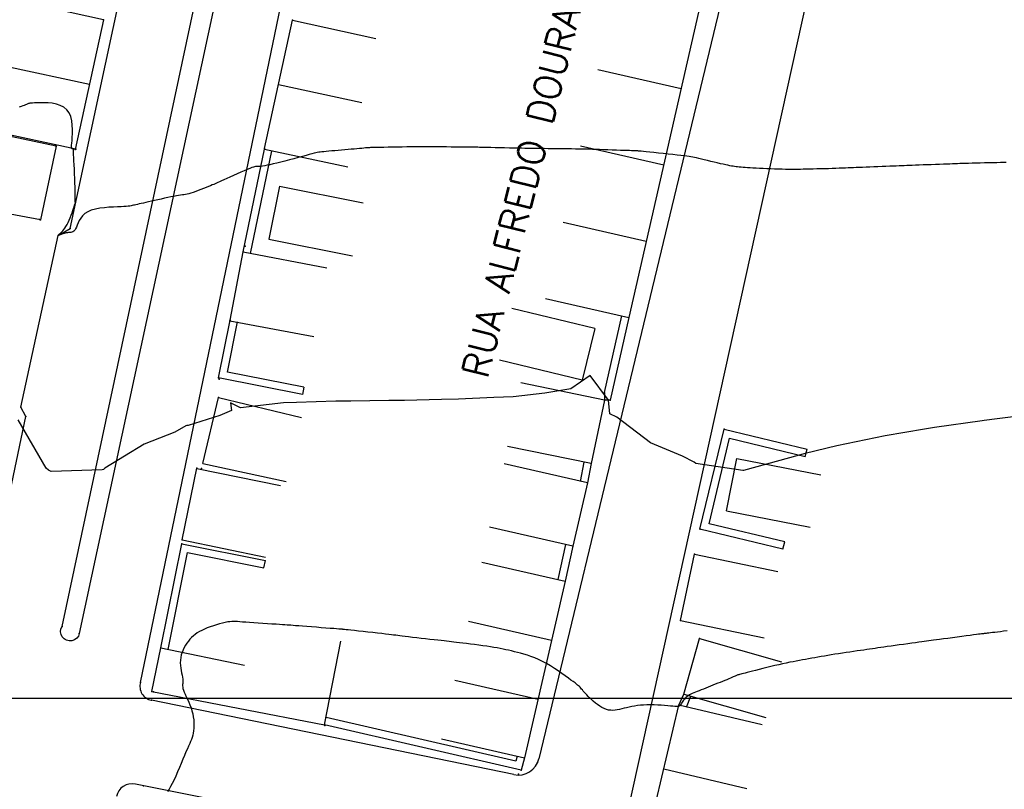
# Model space of a CAD drawing. Header units: millimetres. Extents: x 196436 to 199900, y 8705373 to 8708636.
# Tile 96 of 238: x 197807 to 197899, y 8706491 to 8706564. Entities that reach past the tile are written whole.
import ezdxf
from ezdxf.enums import TextEntityAlignment as Align

# ---------------------------------------------------------------- set-up
doc = ezdxf.new("R2010")
doc.units = ezdxf.units.MM
doc.header["$LTSCALE"] = 5
for name, color, linetype in [('$CURVAS2', 40, 'Continuous'), ('CASA', 6, 'Continuous'), ('MALHA', 9, 'Continuous'), ('MEIO-FIO', 7, 'Continuous'), ('MURO', 9, 'Continuous'), ('TXT_NRUA', 3, 'Continuous')]:
    doc.layers.add(name, color=color, linetype=linetype)
doc.styles.add('GEOSIS', font='ROMANS.SHX')

# ---------------------------------------------------------------- blocks, each defined once
blk = doc.blocks.new('A$C324D1BEE')
at = {"layer": 'CASA'}
for points in [[(8.774, 4.991), (0.902, 6.413)], [(7.872, 0), (8.774, 4.991)], [(7.872, 0), (0, 1.423)]]:
    blk.add_lwpolyline(points, dxfattribs=at)
blk = doc.blocks.new('A$C6160071F')
at = {"layer": 'CASA', "rotation": 179.1179489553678}
blk.add_blockref('A$C324D1BEE', (8.85, 6.399), dxfattribs=at)
blk = doc.blocks.new('A$C6C777A1E')
at = {"layer": 'CASA'}
for points in [[(0, 8), (0, 0)], [(0, 8), (5, 8)], [(5, 8), (5, 0)]]:
    blk.add_lwpolyline(points, dxfattribs=at)
blk = doc.blocks.new('A$C1E2D5F4F')
at = {"layer": 'CASA', "rotation": 282.9407027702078}
blk.add_blockref('A$C6C777A1E', (0, 4.873), dxfattribs=at)
blk = doc.blocks.new('C')
at = {"layer": 'CASA'}
blk.add_lwpolyline([(0, 0), (0, 8)], dxfattribs=at)

msp = doc.modelspace()

# ---------------------------------------------------------------- linework, layer by layer
at = {"layer": '$CURVAS2'}
for points in [[(197899.415, 8706550.24, 701), (197899.165, 8706550.233, 701), (197898.879, 8706550.225, 701), (197898.549, 8706550.217, 701), (197898.183, 8706550.208, 701), (197897.792, 8706550.199, 701), (197897.389, 8706550.19, 701), (197896.984, 8706550.181, 701), (197896.59, 8706550.172, 701), (197896.218, 8706550.163, 701), (197895.879, 8706550.154, 701), (197895.583, 8706550.145, 701), (197895.32, 8706550.137, 701), (197895.081, 8706550.128, 701), (197894.855, 8706550.119, 701), (197894.63, 8706550.111, 701), (197894.395, 8706550.101, 701), (197894.14, 8706550.091, 701), (197893.853, 8706550.08, 701), (197893.527, 8706550.069, 701), (197893.169, 8706550.056, 701), (197892.789, 8706550.044, 701), (197892.396, 8706550.03, 701), (197892.003, 8706550.017, 701), (197891.618, 8706550.004, 701), (197891.251, 8706549.991, 701), (197890.914, 8706549.979, 701), (197890.613, 8706549.968, 701), (197890.342, 8706549.956, 701), (197890.091, 8706549.946, 701), (197889.852, 8706549.935, 701), (197889.614, 8706549.925, 701), (197889.368, 8706549.914, 701), (197889.105, 8706549.902, 701), (197888.816, 8706549.89, 701), (197888.494, 8706549.878, 701), (197888.144, 8706549.864, 701), (197887.775, 8706549.851, 701), (197887.396, 8706549.837, 701), (197887.016, 8706549.822, 701), (197886.642, 8706549.808, 701), (197886.283, 8706549.795, 701), (197885.949, 8706549.781, 701), (197885.644, 8706549.768, 701), (197885.364, 8706549.756, 701), (197885.101, 8706549.744, 701), (197884.847, 8706549.733, 701), (197884.595, 8706549.722, 701), (197884.337, 8706549.711, 701), (197884.065, 8706549.7, 701), (197883.772, 8706549.689, 701), (197883.452, 8706549.678, 701), (197883.11, 8706549.668, 701), (197882.753, 8706549.657, 701), (197882.387, 8706549.646, 701), (197882.021, 8706549.636, 701), (197881.659, 8706549.627, 701), (197881.31, 8706549.618, 701), (197880.981, 8706549.61, 701), (197880.676, 8706549.602, 701), (197880.391, 8706549.595, 701), (197880.119, 8706549.59, 701), (197879.854, 8706549.587, 701), (197879.589, 8706549.585, 701), (197879.318, 8706549.585, 701), (197879.034, 8706549.587, 701), (197878.731, 8706549.592, 701), (197878.404, 8706549.6, 701), (197878.059, 8706549.61, 701), (197877.7, 8706549.622, 701), (197877.337, 8706549.636, 701), (197876.974, 8706549.651, 701), (197876.62, 8706549.667, 701), (197876.28, 8706549.684, 701), (197875.962, 8706549.7, 701), (197875.671, 8706549.716, 701), (197875.406, 8706549.732, 701), (197875.165, 8706549.748, 701), (197874.945, 8706549.763, 701), (197874.745, 8706549.779, 701), (197874.562, 8706549.794, 701), (197874.394, 8706549.81, 701), (197874.238, 8706549.826, 701), (197874.092, 8706549.842, 701), (197873.95, 8706549.86, 701), (197873.808, 8706549.88, 701), (197873.659, 8706549.905, 701), (197873.498, 8706549.934, 701), (197873.319, 8706549.97, 701), (197873.117, 8706550.013, 701), (197872.886, 8706550.065, 701), (197872.622, 8706550.126, 701), (197872.333, 8706550.194, 701), (197872.028, 8706550.268, 701), (197871.717, 8706550.343, 701), (197871.408, 8706550.419, 701), (197871.11, 8706550.491, 701), (197870.835, 8706550.558, 701), (197870.59, 8706550.618, 701), (197870.381, 8706550.667, 701), (197870.198, 8706550.709, 701), (197870.029, 8706550.744, 701), (197869.861, 8706550.775, 701), (197869.68, 8706550.803, 701), (197869.472, 8706550.832, 701), (197869.225, 8706550.862, 701), (197868.926, 8706550.896, 701), (197868.566, 8706550.936, 701), (197868.158, 8706550.979, 701), (197867.718, 8706551.026, 701), (197867.266, 8706551.073, 701), (197866.817, 8706551.12, 701), (197866.39, 8706551.164, 701), (197866.002, 8706551.204, 701), (197865.67, 8706551.237, 701), (197865.408, 8706551.264, 701), (197865.208, 8706551.285, 701), (197865.062, 8706551.299, 701), (197864.958, 8706551.309, 701), (197864.885, 8706551.316, 701), (197864.834, 8706551.319, 701), (197864.794, 8706551.322, 701), (197864.755, 8706551.323, 701), (197864.706, 8706551.325, 701), (197864.641, 8706551.327, 701), (197864.555, 8706551.33, 701), (197864.441, 8706551.334, 701), (197864.295, 8706551.339, 701), (197864.109, 8706551.346, 701), (197863.879, 8706551.354, 701), (197863.598, 8706551.363, 701), (197863.265, 8706551.375, 701), (197862.89, 8706551.388, 701), (197862.49, 8706551.402, 701), (197862.078, 8706551.416, 701), (197861.671, 8706551.43, 701), (197861.284, 8706551.443, 701), (197860.93, 8706551.455, 701), (197860.626, 8706551.465, 701), (197860.381, 8706551.473, 701), (197860.184, 8706551.479, 701), (197860.016, 8706551.484, 701), (197859.861, 8706551.487, 701), (197859.702, 8706551.49, 701), (197859.52, 8706551.493, 701), (197859.3, 8706551.496, 701), (197859.023, 8706551.499, 701), (197858.677, 8706551.503, 701), (197858.277, 8706551.508, 701), (197857.839, 8706551.514, 701), (197857.383, 8706551.52, 701), (197856.926, 8706551.526, 701), (197856.488, 8706551.531, 701), (197856.086, 8706551.537, 701), (197855.739, 8706551.541, 701), (197855.458, 8706551.544, 701), (197855.233, 8706551.547, 701), (197855.045, 8706551.55, 701), (197854.875, 8706551.552, 701), (197854.706, 8706551.555, 701), (197854.519, 8706551.558, 701), (197854.296, 8706551.563, 701), (197854.02, 8706551.569, 701), (197853.677, 8706551.576, 701), (197853.279, 8706551.585, 701), (197852.846, 8706551.595, 701), (197852.393, 8706551.605, 701), (197851.94, 8706551.615, 701), (197851.505, 8706551.624, 701), (197851.104, 8706551.633, 701), (197850.756, 8706551.641, 701), (197850.474, 8706551.647, 701), (197850.244, 8706551.651, 701), (197850.051, 8706551.655, 701), (197849.875, 8706551.658, 701), (197849.7, 8706551.661, 701), (197849.507, 8706551.663, 701), (197849.28, 8706551.666, 701), (197849.001, 8706551.669, 701), (197848.658, 8706551.673, 701), (197848.262, 8706551.677, 701), (197847.831, 8706551.682, 701), (197847.382, 8706551.688, 701), (197846.933, 8706551.693, 701), (197846.501, 8706551.698, 701), (197846.103, 8706551.703, 701), (197845.758, 8706551.707, 701), (197845.476, 8706551.71, 701), (197845.246, 8706551.713, 701), (197845.051, 8706551.714, 701), (197844.872, 8706551.715, 701), (197844.694, 8706551.714, 701), (197844.497, 8706551.713, 701), (197844.266, 8706551.71, 701), (197843.982, 8706551.705, 701), (197843.635, 8706551.699, 701), (197843.235, 8706551.692, 701), (197842.8, 8706551.685, 701), (197842.349, 8706551.677, 701), (197841.898, 8706551.669, 701), (197841.466, 8706551.662, 701), (197841.07, 8706551.655, 701), (197840.728, 8706551.649, 701), (197840.452, 8706551.645, 701), (197840.236, 8706551.642, 701), (197840.066, 8706551.639, 701), (197839.932, 8706551.635, 701), (197839.819, 8706551.631, 701), (197839.717, 8706551.626, 701), (197839.613, 8706551.619, 701), (197839.495, 8706551.609, 701), (197839.353, 8706551.597, 701), (197839.185, 8706551.582, 701), (197838.993, 8706551.564, 701), (197838.779, 8706551.544, 701), (197838.544, 8706551.523, 701), (197838.289, 8706551.499, 701), (197838.016, 8706551.474, 701), (197837.725, 8706551.448, 701), (197837.42, 8706551.421, 701), (197837.106, 8706551.394, 701), (197836.79, 8706551.367, 701), (197836.479, 8706551.34, 701), (197836.182, 8706551.315, 701), (197835.904, 8706551.291, 701), (197835.652, 8706551.269, 701), (197835.435, 8706551.25, 701), (197835.255, 8706551.233, 701), (197835.103, 8706551.216, 701), (197834.967, 8706551.198, 701), (197834.834, 8706551.175, 701), (197834.692, 8706551.145, 701), (197834.527, 8706551.106, 701), (197834.328, 8706551.054, 701), (197834.082, 8706550.988, 701), (197833.779, 8706550.906, 701), (197833.43, 8706550.81, 701), (197833.045, 8706550.706, 701), (197832.637, 8706550.595, 701), (197832.22, 8706550.483, 701), (197831.804, 8706550.374, 701), (197831.404, 8706550.27, 701), (197831.03, 8706550.177, 701), (197830.694, 8706550.097, 701), (197830.395, 8706550.03, 701), (197830.133, 8706549.975, 701), (197829.905, 8706549.932, 701), (197829.71, 8706549.899, 701), (197829.546, 8706549.876, 701), (197829.411, 8706549.862, 701), (197829.305, 8706549.855, 701), (197829.222, 8706549.856, 701), (197829.156, 8706549.859, 701), (197829.095, 8706549.861, 701), (197829.028, 8706549.856, 701), (197828.946, 8706549.841, 701), (197828.838, 8706549.81, 701), (197828.694, 8706549.76, 701), (197828.502, 8706549.686, 701), (197828.257, 8706549.585, 701), (197827.969, 8706549.461, 701), (197827.65, 8706549.322, 701), (197827.314, 8706549.173, 701), (197826.975, 8706549.022, 701), (197826.646, 8706548.873, 701), (197826.34, 8706548.735, 701), (197826.072, 8706548.613, 701), (197825.85, 8706548.511, 701), (197825.668, 8706548.428, 701), (197825.516, 8706548.358, 701), (197825.382, 8706548.298, 701), (197825.257, 8706548.242, 701), (197825.13, 8706548.187, 701), (197824.991, 8706548.127, 701), (197824.828, 8706548.059, 701), (197824.634, 8706547.979, 701), (197824.415, 8706547.889, 701), (197824.177, 8706547.794, 701), (197823.929, 8706547.696, 701), (197823.678, 8706547.6, 701), (197823.432, 8706547.51, 701), (197823.2, 8706547.429, 701), (197822.988, 8706547.36, 701), (197822.802, 8706547.307, 701), (197822.636, 8706547.268, 701), (197822.483, 8706547.237, 701), (197822.334, 8706547.213, 701), (197822.181, 8706547.191, 701), (197822.017, 8706547.168, 701), (197821.833, 8706547.141, 701), (197821.622, 8706547.106, 701), (197821.377, 8706547.061, 701), (197821.103, 8706547.006, 701), (197820.809, 8706546.944, 701), (197820.5, 8706546.877, 701), (197820.186, 8706546.807, 701), (197819.871, 8706546.736, 701), (197819.565, 8706546.667, 701), (197819.275, 8706546.601, 701), (197819.005, 8706546.54, 701), (197818.758, 8706546.485, 701), (197818.532, 8706546.435, 701), (197818.327, 8706546.39, 701), (197818.142, 8706546.348, 701), (197817.976, 8706546.311, 701), (197817.829, 8706546.277, 701), (197817.701, 8706546.246, 701), (197817.588, 8706546.219, 701), (197817.482, 8706546.193, 701), (197817.373, 8706546.171, 701), (197817.251, 8706546.15, 701), (197817.106, 8706546.132, 701), (197816.928, 8706546.116, 701), (197816.706, 8706546.101, 701), (197816.431, 8706546.088, 701), (197816.096, 8706546.075, 701), (197815.714, 8706546.059, 701), (197815.299, 8706546.034, 701), (197814.869, 8706545.997, 701), (197814.439, 8706545.941, 701), (197814.025, 8706545.863, 701), (197813.644, 8706545.758, 701), (197813.311, 8706545.62, 701), (197813.038, 8706545.448, 701), (197812.82, 8706545.248, 701), (197812.649, 8706545.031, 701), (197812.515, 8706544.806, 701), (197812.41, 8706544.582, 701), (197812.324, 8706544.37, 701), (197812.249, 8706544.179, 701), (197812.176, 8706544.018, 701), (197812.097, 8706543.895, 701), (197812.012, 8706543.806, 701), (197811.921, 8706543.746, 701), (197811.825, 8706543.707, 701), (197811.725, 8706543.685, 701), (197811.622, 8706543.673, 701), (197811.516, 8706543.665, 701), (197811.409, 8706543.654, 701), (197811.301, 8706543.637, 701), (197811.193, 8706543.614, 701), (197811.088, 8706543.586, 701), (197810.988, 8706543.556, 701), (197810.895, 8706543.525, 701), (197810.809, 8706543.494, 701), (197810.734, 8706543.467, 701), (197810.671, 8706543.444, 701), (197810.621, 8706543.427, 701), (197810.586, 8706543.418, 701), (197810.564, 8706543.416, 701), (197810.556, 8706543.421, 701), (197810.562, 8706543.435, 701), (197810.581, 8706543.458, 701), (197810.615, 8706543.491, 701), (197810.662, 8706543.533, 701), (197810.723, 8706543.586, 701), (197810.796, 8706543.651, 701), (197810.879, 8706543.731, 701), (197810.969, 8706543.826, 701), (197811.066, 8706543.94, 701), (197811.167, 8706544.073, 701), (197811.271, 8706544.228, 701), (197811.374, 8706544.406, 701), (197811.477, 8706544.609, 701), (197811.576, 8706544.829, 701), (197811.671, 8706545.059, 701), (197811.761, 8706545.292, 701), (197811.844, 8706545.519, 701), (197811.919, 8706545.732, 701), (197811.985, 8706545.925, 701), (197812.04, 8706546.089, 701), (197812.083, 8706546.219, 701), (197812.116, 8706546.317, 701), (197812.139, 8706546.388, 701), (197812.155, 8706546.436, 701), (197812.163, 8706546.467, 701), (197812.167, 8706546.485, 701), (197812.166, 8706546.495, 701), (197812.162, 8706546.501, 701), (197812.156, 8706546.507, 701), (197812.15, 8706546.515, 701), (197812.143, 8706546.524, 701), (197812.136, 8706546.536, 701), (197812.13, 8706546.55, 701), (197812.125, 8706546.566, 701), (197812.122, 8706546.586, 701), (197812.122, 8706546.608, 701), (197812.125, 8706546.636, 701), (197812.129, 8706546.675, 701), (197812.135, 8706546.733, 701), (197812.14, 8706546.819, 701), (197812.145, 8706546.939, 701), (197812.147, 8706547.104, 701), (197812.146, 8706547.319, 701), (197812.14, 8706547.593, 701), (197812.13, 8706547.93, 701), (197812.115, 8706548.317, 701), (197812.097, 8706548.737, 701), (197812.077, 8706549.171, 701), (197812.056, 8706549.603, 701), (197812.036, 8706550.015, 701), (197812.017, 8706550.391, 701), (197812.002, 8706550.712, 701), (197811.99, 8706550.967, 701), (197811.981, 8706551.158, 701), (197811.974, 8706551.296, 701), (197811.968, 8706551.39, 701), (197811.963, 8706551.448, 701), (197811.956, 8706551.48, 701), (197811.948, 8706551.495, 701), (197811.937, 8706551.501, 701), (197811.922, 8706551.506, 701), (197811.905, 8706551.512, 701), (197811.885, 8706551.518, 701), (197811.865, 8706551.524, 701), (197811.845, 8706551.53, 701), (197811.827, 8706551.536, 701), (197811.81, 8706551.541, 701), (197811.796, 8706551.545, 701), (197811.787, 8706551.55, 701), (197811.781, 8706551.563, 701), (197811.78, 8706551.592, 701), (197811.783, 8706551.646, 701), (197811.79, 8706551.734, 701), (197811.801, 8706551.864, 701), (197811.817, 8706552.045, 701), (197811.837, 8706552.286, 701), (197811.861, 8706552.591, 701), (197811.879, 8706552.948, 701), (197811.883, 8706553.338, 701), (197811.862, 8706553.744, 701), (197811.808, 8706554.15, 701), (197811.712, 8706554.537, 701), (197811.562, 8706554.889, 701), (197811.351, 8706555.187, 701), (197811.072, 8706555.42, 701), (197810.739, 8706555.592, 701), (197810.369, 8706555.711, 701), (197809.979, 8706555.787, 701), (197809.586, 8706555.828, 701), (197809.207, 8706555.843, 701), (197808.859, 8706555.842, 701), (197808.559, 8706555.832, 701), (197808.321, 8706555.822, 701), (197808.138, 8706555.812, 701), (197808, 8706555.802, 701), (197807.898, 8706555.79, 701), (197807.821, 8706555.775, 701), (197807.758, 8706555.758, 701), (197807.701, 8706555.736, 701), (197807.639, 8706555.709, 701), (197807.563, 8706555.677, 701), (197807.469, 8706555.639, 701), (197807.355, 8706555.595, 701), (197807.219, 8706555.544, 701), (197807.057, 8706555.485, 701), (197806.868, 8706555.419, 701)], [(197902.036, 8706526.634, 702), (197898.578, 8706526.192, 702), (197897.34, 8706526.041, 702), (197897.171, 8706526.016, 702), (197892.681, 8706525.373, 702), (197891.755, 8706525.215, 702), (197888.077, 8706524.594, 702), (197886.241, 8706524.219, 702), (197883.543, 8706523.674, 702), (197880.579, 8706522.933, 702), (197879.107, 8706522.556, 702), (197874.776, 8706521.365, 702), (197874.721, 8706521.341, 702), (197870.308, 8706522.006, 702), (197870.158, 8706522.143, 702), (197869.065, 8706522.685, 702), (197866.055, 8706523.939, 702), (197862.912, 8706526.348, 702), (197862.266, 8706526.662, 702), (197862.137, 8706527.951, 702), (197860.421, 8706530.256, 702), (197858.599, 8706529.015, 702), (197856.152, 8706528.62, 702), (197853.204, 8706528.256, 702), (197851.376, 8706528.188, 702), (197848.078, 8706528.028, 702), (197846.477, 8706528.005, 702), (197843.015, 8706527.925, 702), (197841.534, 8706527.913, 702), (197837.968, 8706527.855, 702), (197836.58, 8706527.842, 702), (197832.889, 8706527.72, 702), (197831.655, 8706527.711, 702), (197827.637, 8706527.244, 702), (197826.686, 8706527.706, 702), (197826.804, 8706526.968, 702), (197825.691, 8706526.511, 702), (197822.74, 8706525.563, 702), (197822.589, 8706525.578, 702), (197822.519, 8706525.539, 702), (197821.465, 8706524.946, 702), (197818.611, 8706523.822, 702), (197814.908, 8706521.558, 702), (197814.798, 8706521.446, 702), (197814.662, 8706521.401, 702), (197809.893, 8706521.275, 702), (197809.645, 8706521.39, 702), (197809.427, 8706521.582, 702), (197806.803, 8706526.095, 702)], [(197899.51, 8706506.318, 703), (197899.176, 8706506.277, 703), (197898.866, 8706506.239, 703), (197898.589, 8706506.205, 703), (197898.344, 8706506.176, 703), (197898.13, 8706506.15, 703), (197897.943, 8706506.127, 703), (197897.782, 8706506.108, 703), (197897.644, 8706506.092, 703), (197897.528, 8706506.078, 703), (197897.431, 8706506.067, 703), (197897.35, 8706506.058, 703), (197897.275, 8706506.049, 703), (197897.195, 8706506.039, 703), (197897.101, 8706506.027, 703), (197896.981, 8706506.012, 703), (197896.825, 8706505.992, 703), (197896.622, 8706505.965, 703), (197896.362, 8706505.931, 703), (197896.038, 8706505.888, 703), (197895.661, 8706505.839, 703), (197895.247, 8706505.784, 703), (197894.813, 8706505.727, 703), (197894.373, 8706505.669, 703), (197893.943, 8706505.612, 703), (197893.54, 8706505.559, 703), (197893.178, 8706505.511, 703), (197892.869, 8706505.47, 703), (197892.604, 8706505.435, 703), (197892.371, 8706505.403, 703), (197892.156, 8706505.375, 703), (197891.947, 8706505.346, 703), (197891.73, 8706505.317, 703), (197891.493, 8706505.285, 703), (197891.222, 8706505.248, 703), (197890.908, 8706505.205, 703), (197890.558, 8706505.157, 703), (197890.182, 8706505.106, 703), (197889.79, 8706505.052, 703), (197889.392, 8706504.997, 703), (197888.999, 8706504.943, 703), (197888.62, 8706504.89, 703), (197888.267, 8706504.841, 703), (197887.946, 8706504.795, 703), (197887.653, 8706504.753, 703), (197887.381, 8706504.713, 703), (197887.122, 8706504.675, 703), (197886.868, 8706504.637, 703), (197886.613, 8706504.6, 703), (197886.349, 8706504.561, 703), (197886.069, 8706504.52, 703), (197885.767, 8706504.476, 703), (197885.445, 8706504.43, 703), (197885.109, 8706504.381, 703), (197884.762, 8706504.331, 703), (197884.409, 8706504.279, 703), (197884.054, 8706504.225, 703), (197883.701, 8706504.171, 703), (197883.356, 8706504.117, 703), (197883.02, 8706504.062, 703), (197882.695, 8706504.007, 703), (197882.379, 8706503.953, 703), (197882.07, 8706503.899, 703), (197881.769, 8706503.846, 703), (197881.472, 8706503.793, 703), (197881.181, 8706503.741, 703), (197880.893, 8706503.689, 703), (197880.607, 8706503.639, 703), (197880.32, 8706503.589, 703), (197880.031, 8706503.537, 703), (197879.736, 8706503.484, 703), (197879.433, 8706503.426, 703), (197879.119, 8706503.365, 703), (197878.791, 8706503.297, 703), (197878.447, 8706503.223, 703), (197878.086, 8706503.141, 703), (197877.714, 8706503.053, 703), (197877.336, 8706502.962, 703), (197876.962, 8706502.87, 703), (197876.596, 8706502.779, 703), (197876.247, 8706502.691, 703), (197875.922, 8706502.608, 703), (197875.627, 8706502.534, 703), (197875.368, 8706502.468, 703), (197875.144, 8706502.412, 703), (197874.951, 8706502.363, 703), (197874.785, 8706502.322, 703), (197874.645, 8706502.286, 703), (197874.527, 8706502.254, 703), (197874.427, 8706502.226, 703), (197874.342, 8706502.201, 703), (197874.269, 8706502.177, 703), (197874.203, 8706502.153, 703), (197874.14, 8706502.127, 703), (197874.075, 8706502.1, 703), (197874.005, 8706502.068, 703), (197873.923, 8706502.032, 703), (197873.825, 8706501.989, 703), (197873.708, 8706501.938, 703), (197873.567, 8706501.879, 703), (197873.405, 8706501.812, 703), (197873.224, 8706501.738, 703), (197873.027, 8706501.658, 703), (197872.818, 8706501.574, 703), (197872.6, 8706501.486, 703), (197872.375, 8706501.396, 703), (197872.147, 8706501.304, 703), (197871.919, 8706501.212, 703), (197871.692, 8706501.121, 703), (197871.468, 8706501.031, 703), (197871.249, 8706500.942, 703), (197871.037, 8706500.857, 703), (197870.833, 8706500.774, 703), (197870.639, 8706500.696, 703), (197870.456, 8706500.622, 703), (197870.287, 8706500.554, 703), (197870.13, 8706500.489, 703), (197869.985, 8706500.426, 703), (197869.851, 8706500.364, 703), (197869.728, 8706500.301, 703), (197869.614, 8706500.234, 703), (197869.509, 8706500.162, 703), (197869.413, 8706500.084, 703), (197869.324, 8706499.998, 703), (197869.243, 8706499.907, 703), (197869.169, 8706499.812, 703), (197869.101, 8706499.718, 703), (197869.039, 8706499.626, 703), (197868.984, 8706499.54, 703), (197868.934, 8706499.461, 703), (197868.889, 8706499.393, 703), (197868.848, 8706499.338, 703), (197868.806, 8706499.295, 703), (197868.757, 8706499.264, 703), (197868.693, 8706499.244, 703), (197868.609, 8706499.233, 703), (197868.498, 8706499.231, 703), (197868.355, 8706499.236, 703), (197868.172, 8706499.248, 703), (197867.947, 8706499.266, 703), (197867.683, 8706499.288, 703), (197867.389, 8706499.31, 703), (197867.073, 8706499.333, 703), (197866.742, 8706499.352, 703), (197866.404, 8706499.366, 703), (197866.066, 8706499.373, 703), (197865.737, 8706499.37, 703), (197865.423, 8706499.357, 703), (197865.123, 8706499.333, 703), (197864.838, 8706499.301, 703), (197864.566, 8706499.261, 703), (197864.307, 8706499.215, 703), (197864.058, 8706499.166, 703), (197863.82, 8706499.113, 703), (197863.592, 8706499.058, 703), (197863.372, 8706499.004, 703), (197863.159, 8706498.954, 703), (197862.951, 8706498.911, 703), (197862.747, 8706498.879, 703), (197862.545, 8706498.862, 703), (197862.344, 8706498.865, 703), (197862.141, 8706498.89, 703), (197861.936, 8706498.942, 703), (197861.726, 8706499.022, 703), (197861.515, 8706499.128, 703), (197861.305, 8706499.255, 703), (197861.098, 8706499.397, 703), (197860.898, 8706499.549, 703), (197860.708, 8706499.708, 703), (197860.529, 8706499.868, 703), (197860.365, 8706500.023, 703), (197860.218, 8706500.17, 703), (197860.087, 8706500.309, 703), (197859.97, 8706500.438, 703), (197859.866, 8706500.558, 703), (197859.772, 8706500.669, 703), (197859.688, 8706500.771, 703), (197859.612, 8706500.863, 703), (197859.541, 8706500.946, 703), (197859.474, 8706501.02, 703), (197859.406, 8706501.089, 703), (197859.329, 8706501.16, 703), (197859.239, 8706501.236, 703), (197859.129, 8706501.324, 703), (197858.992, 8706501.428, 703), (197858.823, 8706501.554, 703), (197858.616, 8706501.707, 703), (197858.367, 8706501.889, 703), (197858.08, 8706502.097, 703), (197857.761, 8706502.322, 703), (197857.418, 8706502.557, 703), (197857.058, 8706502.794, 703), (197856.686, 8706503.028, 703), (197856.31, 8706503.249, 703), (197855.935, 8706503.452, 703), (197855.569, 8706503.63, 703), (197855.212, 8706503.784, 703), (197854.865, 8706503.917, 703), (197854.529, 8706504.032, 703), (197854.205, 8706504.131, 703), (197853.892, 8706504.218, 703), (197853.593, 8706504.295, 703), (197853.306, 8706504.364, 703), (197853.033, 8706504.429, 703), (197852.769, 8706504.49, 703), (197852.508, 8706504.548, 703), (197852.244, 8706504.604, 703), (197851.974, 8706504.658, 703), (197851.691, 8706504.71, 703), (197851.39, 8706504.762, 703), (197851.066, 8706504.815, 703), (197850.715, 8706504.868, 703), (197850.344, 8706504.921, 703), (197849.961, 8706504.973, 703), (197849.575, 8706505.024, 703), (197849.195, 8706505.073, 703), (197848.828, 8706505.119, 703), (197848.484, 8706505.161, 703), (197848.17, 8706505.2, 703), (197847.893, 8706505.233, 703), (197847.644, 8706505.262, 703), (197847.413, 8706505.289, 703), (197847.188, 8706505.315, 703), (197846.959, 8706505.341, 703), (197846.714, 8706505.369, 703), (197846.443, 8706505.4, 703), (197846.135, 8706505.435, 703), (197845.783, 8706505.475, 703), (197845.396, 8706505.519, 703), (197844.987, 8706505.565, 703), (197844.569, 8706505.613, 703), (197844.155, 8706505.661, 703), (197843.759, 8706505.707, 703), (197843.394, 8706505.75, 703), (197843.073, 8706505.788, 703), (197842.803, 8706505.821, 703), (197842.576, 8706505.849, 703), (197842.374, 8706505.874, 703), (197842.184, 8706505.899, 703), (197841.99, 8706505.923, 703), (197841.776, 8706505.949, 703), (197841.527, 8706505.979, 703), (197841.228, 8706506.014, 703), (197840.87, 8706506.055, 703), (197840.463, 8706506.101, 703), (197840.026, 8706506.15, 703), (197839.576, 8706506.2, 703), (197839.129, 8706506.249, 703), (197838.704, 8706506.296, 703), (197838.318, 8706506.338, 703), (197837.987, 8706506.375, 703), (197837.725, 8706506.403, 703), (197837.528, 8706506.425, 703), (197837.386, 8706506.44, 703), (197837.289, 8706506.451, 703), (197837.23, 8706506.457, 703), (197837.198, 8706506.461, 703), (197837.185, 8706506.462, 703), (197837.181, 8706506.463, 703), (197837.178, 8706506.463, 703), (197837.166, 8706506.464, 703), (197837.135, 8706506.466, 703), (197837.076, 8706506.471, 703), (197836.979, 8706506.478, 703), (197836.836, 8706506.489, 703), (197836.637, 8706506.505, 703), (197836.371, 8706506.525, 703), (197836.035, 8706506.551, 703), (197835.642, 8706506.581, 703), (197835.209, 8706506.614, 703), (197834.756, 8706506.649, 703), (197834.3, 8706506.685, 703), (197833.859, 8706506.719, 703), (197833.451, 8706506.75, 703), (197833.095, 8706506.778, 703), (197832.802, 8706506.802, 703), (197832.563, 8706506.821, 703), (197832.359, 8706506.837, 703), (197832.175, 8706506.851, 703), (197831.993, 8706506.864, 703), (197831.797, 8706506.877, 703), (197831.57, 8706506.892, 703), (197831.296, 8706506.909, 703), (197830.962, 8706506.929, 703), (197830.58, 8706506.952, 703), (197830.164, 8706506.977, 703), (197829.73, 8706507.003, 703), (197829.293, 8706507.031, 703), (197828.869, 8706507.06, 703), (197828.473, 8706507.088, 703), (197828.121, 8706507.116, 703), (197827.823, 8706507.142, 703), (197827.573, 8706507.165, 703), (197827.359, 8706507.184, 703), (197827.17, 8706507.196, 703), (197826.995, 8706507.201, 703), (197826.822, 8706507.195, 703), (197826.639, 8706507.177, 703), (197826.436, 8706507.147, 703), (197826.204, 8706507.101, 703), (197825.947, 8706507.042, 703), (197825.671, 8706506.971, 703), (197825.384, 8706506.888, 703), (197825.092, 8706506.796, 703), (197824.802, 8706506.697, 703), (197824.52, 8706506.591, 703), (197824.254, 8706506.479, 703), (197824.009, 8706506.364, 703), (197823.785, 8706506.244, 703), (197823.579, 8706506.117, 703), (197823.388, 8706505.983, 703), (197823.212, 8706505.841, 703), (197823.048, 8706505.689, 703), (197822.893, 8706505.525, 703), (197822.747, 8706505.349, 703), (197822.607, 8706505.161, 703), (197822.475, 8706504.959, 703), (197822.354, 8706504.747, 703), (197822.245, 8706504.526, 703), (197822.153, 8706504.296, 703), (197822.078, 8706504.059, 703), (197822.024, 8706503.817, 703), (197821.993, 8706503.57, 703), (197821.986, 8706503.322, 703), (197822, 8706503.073, 703), (197822.028, 8706502.829, 703), (197822.066, 8706502.592, 703), (197822.109, 8706502.367, 703), (197822.151, 8706502.156, 703), (197822.187, 8706501.962, 703), (197822.212, 8706501.791, 703), (197822.223, 8706501.642, 703), (197822.222, 8706501.512, 703), (197822.216, 8706501.393, 703), (197822.21, 8706501.28, 703), (197822.208, 8706501.166, 703), (197822.217, 8706501.045, 703), (197822.241, 8706500.909, 703), (197822.286, 8706500.753, 703), (197822.354, 8706500.571, 703), (197822.444, 8706500.366, 703), (197822.547, 8706500.14, 703), (197822.66, 8706499.896, 703), (197822.775, 8706499.638, 703), (197822.888, 8706499.37, 703), (197822.993, 8706499.093, 703), (197823.083, 8706498.812, 703), (197823.155, 8706498.529, 703), (197823.208, 8706498.247, 703), (197823.244, 8706497.969, 703), (197823.263, 8706497.698, 703), (197823.267, 8706497.435, 703), (197823.258, 8706497.184, 703), (197823.235, 8706496.947, 703), (197823.201, 8706496.726, 703), (197823.157, 8706496.523, 703), (197823.102, 8706496.331, 703), (197823.035, 8706496.142, 703), (197822.958, 8706495.949, 703), (197822.868, 8706495.743, 703), (197822.766, 8706495.517, 703), (197822.651, 8706495.263, 703), (197822.523, 8706494.971, 703), (197822.383, 8706494.639, 703), (197822.231, 8706494.274, 703), (197822.071, 8706493.887, 703), (197821.905, 8706493.488, 703), (197821.737, 8706493.09, 703), (197821.568, 8706492.704, 703), (197821.401, 8706492.341, 703), (197821.239, 8706492.011, 703), (197821.083, 8706491.723, 703), (197820.933, 8706491.476, 703), (197820.788, 8706491.265, 703)]]:
    msp.add_polyline3d(points, dxfattribs=at)
at = {"layer": 'CASA'}
msp.add_line((197835.516, 8706497.505), (197837.038, 8706505.358), dxfattribs=at)
for points in [[(197814.792, 8706563.604), (197806.978, 8706565.318)], [(197870.576, 8706564.327), (197864.035, 8706535.707)], [(197814.792, 8706563.604), (197812.13, 8706551.467)], [(197829.88, 8706551.533), (197832.495, 8706563.568)], [(197832.495, 8706563.568), (197840.312, 8706561.87)], [(197813.461, 8706557.535), (197805.647, 8706559.25)], [(197831.187, 8706557.551), (197839.005, 8706555.852)], [(197810.349, 8706551.773), (197802.522, 8706553.429)], [(197812.205, 8706551.486), (197804.316, 8706553.181)], [(197810.349, 8706551.773), (197808.885, 8706544.849)], [(197829.896, 8706551.478), (197837.697, 8706549.835)], [(197808.885, 8706544.849), (197798.148, 8706546.85)], [(197826.651, 8706535.438), (197827.879, 8706541.854)], [(197827.879, 8706541.854), (197835.736, 8706540.35)], [(197826.645, 8706535.4), (197834.508, 8706533.934)], [(197861.744, 8706527.956), (197853.91, 8706529.575)], [(197824.09, 8706522.001), (197825.582, 8706528.203)], [(197825.582, 8706528.203), (197833.36, 8706526.331)], [(197861.744, 8706527.956), (197860.513, 8706521.995)], [(197860.513, 8706521.995), (197852.678, 8706523.614)], [(197824.09, 8706522.001), (197831.916, 8706520.329)], [(197860.148, 8706520.196), (197852.35, 8706521.983)], [(197822.153, 8706514.859), (197823.542, 8706521.58)], [(197823.553, 8706521.548), (197831.377, 8706519.96)], [(197860.148, 8706520.196), (197858.789, 8706514.266)], [(197858.789, 8706514.266), (197850.991, 8706516.053)], [(197822.153, 8706514.859), (197829.987, 8706513.24)], [(197868.89, 8706507.3), (197870.182, 8706513.502)], [(197870.182, 8706513.502), (197878.014, 8706511.87)], [(197858.061, 8706510.967), (197854.265, 8706494.396)], [(197868.89, 8706507.3), (197876.722, 8706505.668)], [(197869.187, 8706500.373), (197870.668, 8706505.605)], [(197870.668, 8706505.605), (197878.365, 8706503.426)], [(197819.318, 8706500.644), (197820.162, 8706504.71)], [(197820.162, 8706504.71), (197827.995, 8706503.084)], [(197819.318, 8706500.644), (197835.516, 8706497.505)], [(197869.187, 8706500.373), (197876.884, 8706498.194)], [(197864.487, 8706481.33), (197868.738, 8706499.337)], [(197876.524, 8706497.499), (197868.738, 8706499.337)], [(197846.467, 8706496.182), (197854.265, 8706494.396)]]:
    msp.add_lwpolyline(points, dxfattribs=at)
for p in [(197814.793, 8706563.604, 700.684), (197832.496, 8706563.568, 700.665), (197810.284, 8706551.813, 701.263), (197810.35, 8706551.773, 701.225), (197812.13, 8706551.467, 700.979), (197812.206, 8706551.486, 700.928), (197829.897, 8706551.478, 700.938), (197808.796, 8706544.905, 701.332), (197808.886, 8706544.85, 701.301), (197828.073, 8706542.386, 701.321), (197827.88, 8706541.854, 701.23), (197826.652, 8706535.439, 701.776), (197825.584, 8706528.203, 701.922), (197861.745, 8706527.956, 702.219), (197860.513, 8706521.995, 702.143), (197823.543, 8706521.58, 702.256), (197823.977, 8706521.531, 702.273), (197860.149, 8706520.196, 702.344), (197822.12, 8706514.475, 702.893), (197822.153, 8706514.86, 702.565), (197858.79, 8706514.266, 702.589), (197870.183, 8706513.502, 702.522), (197858.062, 8706510.967, 702.704), (197868.891, 8706507.3, 702.652), (197870.668, 8706505.605, 702.751), (197820.163, 8706504.711, 702.965), (197819.318, 8706500.644, 702.865), (197819.474, 8706500.588, 702.937), (197869.187, 8706500.373, 702.987), (197868.739, 8706499.337, 702.992), (197835.517, 8706497.504, 703.418), (197854.266, 8706494.396, 703.446)]:
    msp.add_point(p, dxfattribs=at)
at = {"layer": 'MALHA'}
msp.add_line((196441.61, 8706500), (199000, 8706500), dxfattribs=at)
msp.add_line((196441.61, 8706500), (199000, 8706500), dxfattribs=at)
at = {"layer": 'MEIO-FIO'}
for p, q in [((197818.248, 8706501.484), (197849.392, 8706651.787)), ((197862.495, 8706482.857), (197898.477, 8706645.917)), ((197811.654, 8706544.06), (197826.381, 8706612.542)), ((197879.839, 8706595.112), (197855.607, 8706494.324)), ((197810.534, 8706543.405), (197811.654, 8706544.06)), ((197807.051, 8706527.305), (197810.534, 8706543.405)), ((197807.52, 8706526.428), (197807.051, 8706527.305)), ((197801.456, 8706498.015), (197807.52, 8706526.428)), ((197853.268, 8706492.832), (197819.277, 8706499.807)), ((197851.898, 8706485.115), (197817.774, 8706491.953))]:
    msp.add_line(p, q, dxfattribs=at)
msp.add_lwpolyline([(197810.9, 8706506.73), (197833.088, 8706610.934), (197841.723, 8706651.945, -1.292356), (197843.526, 8706651.048), (197834.916, 8706610.285), (197812.521, 8706506.072, -1.190815), (197810.9, 8706506.73, -0.556723)], format="xyb", dxfattribs=at)
for centre, radius, start, end in [((197819.543, 8706501.125), 1.344, 164.4933, 258.6055), ((197853.663, 8706494.792), 2, 258.6055, 346.45093), ((197817.476, 8706490.483), 1.5, 78.54384, 168.54076)]:
    msp.add_arc(centre, radius, start, end, dxfattribs=at)
for p in [(197811.655, 8706544.06, 700.968), (197810.535, 8706543.405, 700.996), (197807.052, 8706527.305, 701.655), (197807.522, 8706526.429, 701.683), (197810.901, 8706506.73, 702.365), (197812.522, 8706506.072, 702.449), (197818.249, 8706501.484, 702.516), (197819.278, 8706499.807, 702.617), (197855.467, 8706493.976, 703.158), (197853.707, 8706492.869, 703.286), (197818.55, 8706491.796, 702.82)]:
    msp.add_point(p, dxfattribs=at)
at = {"layer": 'MURO'}
for p, q in [((197827.879, 8706541.854), (197829.896, 8706551.478)), ((197828.564, 8706541.711), (197830.581, 8706551.335)), ((197863.352, 8706535.861), (197861.722, 8706528.656)), ((197864.035, 8706535.707), (197862.279, 8706527.95)), ((197825.584, 8706530.029), (197826.651, 8706535.438)), ((197826.406, 8706530.58), (197827.338, 8706535.303)), ((197833.433, 8706528.478), (197825.584, 8706530.029)), ((197833.568, 8706529.165), (197826.406, 8706530.58)), ((197861.722, 8706528.656), (197861.753, 8706528.656)), ((197862.279, 8706527.95), (197861.744, 8706527.956)), ((197870.709, 8706515.847), (197872.963, 8706525.228)), ((197872.963, 8706525.228), (197880.742, 8706523.359)), ((197871.554, 8706516.364), (197873.481, 8706524.384)), ((197873.481, 8706524.384), (197880.579, 8706522.678)), ((197859.827, 8706522.134), (197859.462, 8706520.335)), ((197860.513, 8706521.995), (197860.148, 8706520.196)), ((197878.652, 8706514.658), (197871.554, 8706516.364)), ((197878.488, 8706513.978), (197870.709, 8706515.847)), ((197820.162, 8706504.71), (197822.119, 8706514.475)), ((197822.119, 8706514.475), (197829.963, 8706512.903)), ((197858.106, 8706514.417), (197857.378, 8706511.117)), ((197858.789, 8706514.266), (197858.061, 8706510.967)), ((197820.849, 8706504.573), (197822.668, 8706513.651)), ((197822.668, 8706513.651), (197829.826, 8706512.217)), ((197868.738, 8706499.337), (197869.187, 8706500.373)), ((197869.43, 8706499.174), (197869.866, 8706500.181)), ((197853.455, 8706494.092), (197835.649, 8706498.192)), ((197853.951, 8706493.259), (197835.516, 8706497.505)), ((197853.582, 8706494.552), (197853.455, 8706494.092)), ((197854.265, 8706494.396), (197853.951, 8706493.259))]:
    msp.add_line(p, q, dxfattribs=at)
for points in [[(197833.568, 8706529.165), (197833.433, 8706528.478)], [(197861.753, 8706528.656), (197861.744, 8706527.956)], [(197880.579, 8706522.678), (197880.742, 8706523.359)], [(197878.488, 8706513.978), (197878.652, 8706514.658)], [(197829.826, 8706512.217), (197829.963, 8706512.903)]]:
    msp.add_lwpolyline(points, dxfattribs=at)
for p in [(197829.88, 8706551.533, 700.976), (197864.035, 8706535.707, 701.538), (197826.646, 8706535.4, 701.637), (197825.584, 8706530.029, 701.883), (197825.63, 8706529.906, 701.946), (197862.28, 8706527.95, 701.92), (197872.964, 8706525.228, 701.773), (197823.554, 8706521.548, 702.539), (197870.71, 8706515.847, 702.329), (197835.527, 8706497.444, 703.374), (197853.951, 8706493.259, 703.418)]:
    msp.add_point(p, dxfattribs=at)

# ---------------------------------------------------------------- block references
at = {"layer": 'CASA'}
for name, p, rotation in [('C', (197861.142, 8706558.954), 257.1258703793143), ('C', (197859.507, 8706551.799), 257.1258703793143), ('A$C6160071F', (197830.276, 8706541.51), 359.7490044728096), ('C', (197857.871, 8706544.644), 257.1258703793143), ('A$C1E2D5F4F', (197850.897, 8706532.192), 333.486392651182), ('C', (197856.236, 8706537.489), 257.1258703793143), ('A$C1E2D5F4F', (197883.045, 8706520.474), 155.8331932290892), ('C', (197850.263, 8706512.753), 257.0968170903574), ('C', (197848.998, 8706507.229), 257.0968170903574), ('C', (197847.733, 8706501.706), 257.0968170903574), ('C', (197875.107, 8706491.496), 76.7171342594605)]:
    msp.add_blockref(name, p, dxfattribs=dict(at, rotation=rotation))

# ---------------------------------------------------------------- texts
at = {"layer": 'TXT_NRUA', "style": 'GEOSIS'}
msp.add_text('RUA ALFREDO DOURADO', height=2.5, rotation=75.78777, dxfattribs=at).set_placement((197851.514, 8706529.687), align=Align.BOTTOM_LEFT)

doc.saveas('drawing.dxf')
